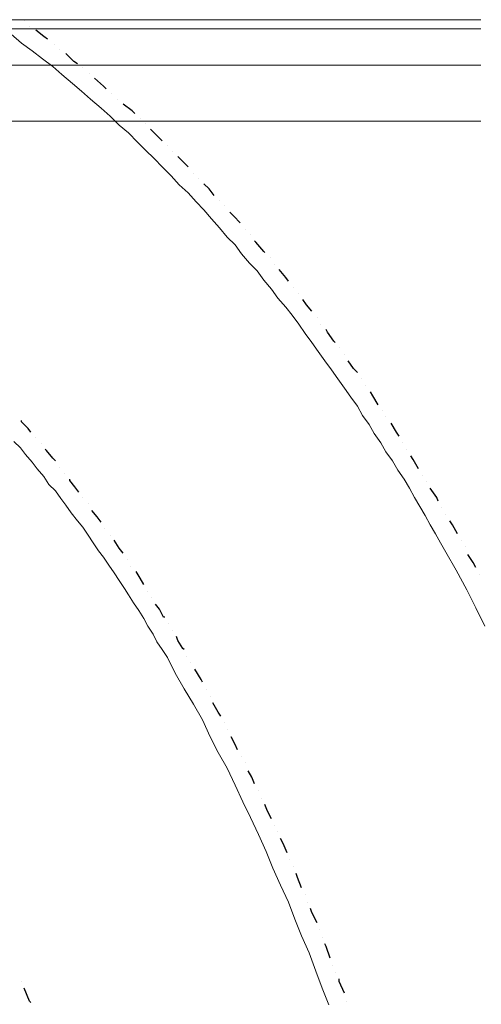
# Model space of a CAD drawing. Header units: metres. Extents: x 5.7 to 89.8, y 4 to 63.5.
# Tile 19 of 72: x 48.1 to 51.5, y 28.3 to 35.6. Entities that reach past the tile are written whole.
import ezdxf

# ---------------------------------------------------------------- set-up
doc = ezdxf.new("R2010")
doc.units = ezdxf.units.M
doc.header["$MEASUREMENT"] = 0
for name, color, linetype in [('PDF11_halozen', 7, 'Continuous'), ('PDF11_line-estakhr', 7, 'Continuous'), ('PDF11_saghf kazeb', 7, 'Continuous')]:
    doc.layers.add(name, color=color, linetype=linetype)

msp = doc.modelspace()

# ---------------------------------------------------------------- linework, layer by layer
at = {"layer": 'PDF11_halozen', "lineweight": 25}
for points in [[(48.1207, 35.6033), (48.1207, 35.6033)], [(48.1592, 35.5648), (48.1592, 35.5648)], [(48.294, 35.4685), (48.2652, 35.4878), (48.2074, 35.5359)], [(48.3422, 35.43), (48.3422, 35.43)], [(48.3807, 35.3914), (48.3807, 35.3914)], [(48.5156, 35.2855), (48.4867, 35.3048), (48.4289, 35.3626)], [(48.5541, 35.2566), (48.5541, 35.2566)], [(48.6022, 35.2181), (48.6022, 35.2181)], [(48.7275, 35.1025), (48.7082, 35.1218), (48.6408, 35.1796)], [(48.766, 35.064), (48.766, 35.064)], [(48.8141, 35.0255), (48.8141, 35.0255)], [(48.9393, 34.9195), (48.9201, 34.9388), (48.8527, 34.9869)], [(48.9779, 34.881), (48.9779, 34.881)], [(49.0164, 34.8425), (49.0164, 34.8425)], [(49.1416, 34.7173), (49.1127, 34.7462), (49.0549, 34.8039)], [(49.1801, 34.6787), (49.1801, 34.6787)], [(49.2186, 34.6402), (49.2186, 34.6402)], [(49.3342, 34.5246), (49.3053, 34.5535), (49.2572, 34.6017)], [(49.3727, 34.4765), (49.3727, 34.4765)], [(49.4113, 34.438), (49.4113, 34.438)], [(49.5268, 34.3128), (49.4883, 34.3609), (49.4498, 34.3994)], [(49.5654, 34.2742), (49.5654, 34.2742)], [(49.6039, 34.2357), (49.6039, 34.2357)], [(49.7195, 34.1105), (49.6713, 34.1587), (49.6424, 34.1875)], [(49.758, 34.0623), (49.758, 34.0623)], [(49.7965, 34.0238), (49.7965, 34.0238)], [(49.9025, 33.889), (49.8928, 33.8986), (49.835, 33.966), (49.8254, 33.9757)], [(49.941, 33.8505), (49.941, 33.8505)], [(49.9699, 33.8023), (49.9699, 33.8023)], [(50.0758, 33.6771), (50.0566, 33.706), (50.0084, 33.7638)], [(50.1143, 33.6289), (50.1143, 33.6289)], [(50.1529, 33.5904), (50.1529, 33.5904)], [(50.2492, 33.4556), (50.2107, 33.5037), (50.1818, 33.5423)], [(50.2877, 33.4074), (50.2877, 33.4074)], [(50.3166, 33.3593), (50.3166, 33.3593)], [(50.4225, 33.2244), (50.4129, 33.2341), (50.3648, 33.3015), (50.3551, 33.3207)], [(50.4514, 33.1859), (50.4514, 33.1859)], [(50.49, 33.1377), (50.49, 33.1377)], [(50.5863, 33.0029), (50.5574, 33.0318), (50.5189, 33.0896)], [(50.6152, 32.9548), (50.6152, 32.9548)], [(50.6441, 32.9066), (50.6441, 32.9066)], [(50.7404, 32.7621), (50.7018, 32.8296), (50.6826, 32.8584)], [(50.7693, 32.7236), (50.7693, 32.7236)], [(48.1688, 32.5599), (48.1496, 32.5888), (48.1014, 32.6369), (48.1014, 32.6466)], [(50.7982, 32.6755), (50.7982, 32.6755)], [(50.8945, 32.531), (50.8752, 32.5599), (50.8367, 32.6273)], [(48.2074, 32.5214), (48.2074, 32.5214)], [(48.2459, 32.4732), (48.2459, 32.4732)], [(48.3518, 32.348), (48.3326, 32.3673), (48.2844, 32.425), (48.2748, 32.4347)], [(50.9234, 32.4828), (50.9234, 32.4828)], [(50.9523, 32.4347), (50.9523, 32.4347)], [(51.0389, 32.2902), (51.0004, 32.3576), (50.9812, 32.3865)], [(48.3807, 32.2998), (48.3807, 32.2998)], [(48.4193, 32.2517), (48.4193, 32.2517)], [(48.5252, 32.1168), (48.4963, 32.1554), (48.4578, 32.2035), (48.4578, 32.2132)], [(51.0678, 32.242), (51.0678, 32.242)], [(51.0967, 32.1939), (51.0967, 32.1939)], [(51.1834, 32.0494), (51.1738, 32.0783), (51.1256, 32.1457)], [(48.5541, 32.0783), (48.5541, 32.0783)], [(48.5926, 32.0302), (48.5926, 32.0302)], [(51.2123, 32.0013), (51.2123, 32.0013)], [(48.6889, 31.8953), (48.66, 31.9338), (48.6215, 31.982)], [(51.2412, 31.9531), (51.2412, 31.9531)], [(48.7178, 31.8472), (48.7178, 31.8472)], [(51.3279, 31.8086), (51.2894, 31.8761), (51.2701, 31.905)], [(48.7563, 31.799), (48.7563, 31.799)], [(48.8527, 31.6642), (48.8238, 31.7027), (48.7852, 31.7605)], [(51.3568, 31.7605), (51.3568, 31.7605)], [(51.3857, 31.7123), (51.3857, 31.7123)], [(51.4627, 31.5582), (51.4434, 31.5968), (51.4049, 31.6545)], [(48.8816, 31.616), (48.8816, 31.616)], [(48.9104, 31.5679), (48.9104, 31.5679)], [(49.0068, 31.433), (48.9779, 31.4812), (48.949, 31.5293)], [(51.4916, 31.5101), (51.4916, 31.5101)], [(49.0356, 31.3849), (49.0356, 31.3849)], [(49.0645, 31.3367), (49.0645, 31.3367)], [(49.1609, 31.1922), (49.1512, 31.1922), (49.1223, 31.25), (49.0934, 31.2886)], [(49.1897, 31.1441), (49.1897, 31.1441)], [(49.2186, 31.0959), (49.2186, 31.0959)], [(49.3053, 30.9515), (49.2957, 30.9611), (49.2572, 31.0189), (49.2475, 31.0478)], [(49.3246, 30.9033), (49.3246, 30.9033)], [(49.3535, 30.8552), (49.3535, 30.8552)], [(49.4402, 30.7107), (49.4305, 30.7299), (49.3824, 30.807)], [(49.4691, 30.6529), (49.4691, 30.6529)], [(49.4979, 30.6047), (49.4979, 30.6047)], [(49.575, 30.4603), (49.5557, 30.4892), (49.5172, 30.5566)], [(49.6039, 30.4121), (49.6039, 30.4121)], [(49.6232, 30.364), (49.6232, 30.364)], [(49.7002, 30.2099), (49.6809, 30.2484), (49.652, 30.3062)], [(49.7291, 30.1617), (49.7291, 30.1617)], [(49.758, 30.1136), (49.758, 30.1136)], [(49.8254, 29.9595), (49.8061, 30.0076), (49.7773, 30.0558)], [(49.8543, 29.9113), (49.8543, 29.9113)], [(49.8736, 29.8535), (49.8736, 29.8535)], [(49.9506, 29.6994), (49.9217, 29.7572), (49.9025, 29.8054)], [(49.9699, 29.6513), (49.9699, 29.6513)], [(49.9988, 29.6031), (49.9988, 29.6031)], [(50.0662, 29.449), (50.0373, 29.5164), (50.018, 29.5549)], [(50.0855, 29.4008), (50.0855, 29.4008)], [(50.1143, 29.3431), (50.1143, 29.3431)], [(50.1721, 29.189), (50.1432, 29.266), (50.1336, 29.2949)], [(50.201, 29.1408), (50.201, 29.1408)], [(50.2203, 29.083), (50.2203, 29.083)], [(50.2877, 28.9289), (50.2492, 29.006), (50.2395, 29.0349)], [(50.307, 28.8808), (50.307, 28.8808)], [(50.3262, 28.823), (50.3262, 28.823)], [(50.384, 28.6689), (50.3551, 28.7556), (50.3455, 28.7748)], [(50.4033, 28.6111), (50.4033, 28.6111)], [(50.4225, 28.5629), (50.4225, 28.5629)], [(48.1014, 28.4955), (48.1014, 28.4955)], [(50.49, 28.4088), (50.4514, 28.4955), (50.4514, 28.5148)], [(48.1688, 28.3414), (48.1592, 28.351), (48.1207, 28.4474)], [(50.5092, 28.351), (50.5092, 28.351)]]:
    msp.add_lwpolyline(points, dxfattribs=at)
at = {"layer": 'PDF11_line-estakhr', "lineweight": 18}
for points in [[(33.9725, 35.613), (51.5012, 35.613)], [(33.9725, 35.5455), (51.5012, 35.5455)], [(33.9725, 35.2759), (51.5012, 35.2759)], [(33.9725, 34.8617), (51.5012, 34.8617)]]:
    msp.add_lwpolyline(points, dxfattribs=at)
at = {"layer": 'PDF11_saghf kazeb', "lineweight": 18}
for points in [[(51.5301, 31.1248), (51.4627, 31.2597), (51.3953, 31.3945), (51.3182, 31.539), (51.2412, 31.6738), (51.2027, 31.7412), (51.1641, 31.8086), (51.1256, 31.8761), (51.0871, 31.9435), (51.0486, 32.0109), (51.01, 32.0783), (50.9715, 32.1457), (50.933, 32.2132), (50.8848, 32.2806), (50.8463, 32.348), (50.7982, 32.4154), (50.7596, 32.4828), (50.7115, 32.5502), (50.673, 32.6177), (50.6248, 32.6851), (50.5863, 32.7525), (50.5381, 32.8199), (50.49, 32.8873), (50.4418, 32.9548), (50.3936, 33.0222), (50.3455, 33.0896), (50.2973, 33.157), (50.2492, 33.2244), (50.201, 33.2918), (50.1529, 33.3593), (50.1047, 33.4267), (50.0566, 33.4845), (49.9988, 33.5519), (49.9506, 33.6193), (49.8928, 33.6867), (49.8447, 33.7541), (49.7869, 33.8119), (49.7291, 33.8794), (49.6809, 33.9468), (49.6232, 34.0046), (49.5654, 34.072), (49.5076, 34.1394), (49.4498, 34.2068), (49.392, 34.2646), (49.3342, 34.332), (49.2668, 34.3898), (49.209, 34.4572), (49.1416, 34.5246), (49.0838, 34.5824), (49.0164, 34.6498), (48.9586, 34.7076), (48.8912, 34.7751), (48.8238, 34.8328), (48.7563, 34.9003), (48.6889, 34.958), (48.6119, 35.0255), (48.5445, 35.0833), (48.477, 35.141), (48.4, 35.2085), (48.3326, 35.2662), (48.2555, 35.324), (48.1785, 35.3818), (48.1014, 35.4396), (48.0244, 35.507)], [(50.3744, 28.3221), (50.3262, 28.4474), (50.2781, 28.5726), (50.2299, 28.7074), (50.1721, 28.8326), (50.124, 28.9578), (50.0758, 29.083), (50.018, 29.2082), (49.9602, 29.3334), (49.9121, 29.4586), (49.8543, 29.5838), (49.7965, 29.709), (49.7387, 29.8246), (49.6809, 29.9498), (49.6232, 30.075), (49.5557, 30.1906), (49.4979, 30.3062), (49.4402, 30.4314), (49.3727, 30.547), (49.3053, 30.6625), (49.2379, 30.7781), (49.1801, 30.8937), (49.1416, 30.9515), (49.1031, 31.0093), (49.0742, 31.067), (49.0356, 31.1248), (49.0068, 31.1826), (48.9682, 31.2404), (48.9297, 31.2982), (48.8912, 31.356), (48.8623, 31.4041), (48.8238, 31.4619), (48.7852, 31.5197), (48.7467, 31.5775), (48.7082, 31.6353), (48.6697, 31.6834), (48.6311, 31.7412), (48.5926, 31.799), (48.5541, 31.8568), (48.5156, 31.905), (48.4674, 31.9627), (48.4289, 32.0205), (48.3904, 32.0687), (48.3518, 32.1265), (48.3037, 32.1746), (48.2652, 32.2324), (48.217, 32.2902), (48.1785, 32.3384), (48.1303, 32.3961), (48.0918, 32.4443), (48.0436, 32.4925)]]:
    msp.add_lwpolyline(points, dxfattribs=at)

doc.saveas('drawing.dxf')
